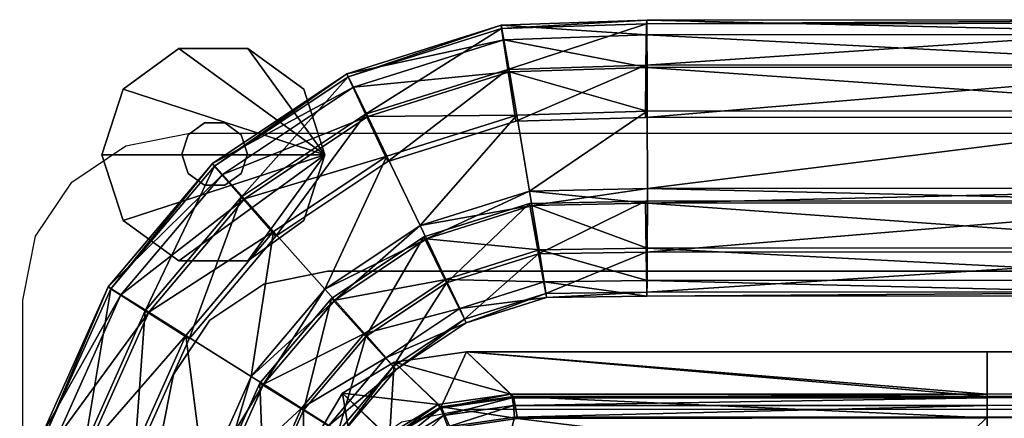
# Model space of a CAD drawing. Header units: inches. Extents: x -211 to 145, y -42 to 108.
# Tile 27 of 222: x -130.4 to -125.71, y 12.44 to 14.33. Entities that reach past the tile are written whole.
import ezdxf

# ---------------------------------------------------------------- set-up
doc = ezdxf.new("R2010")
doc.units = ezdxf.units.IN
doc.header["$MEASUREMENT"] = 0
for name, color, linetype in [('A-FURN', 7, 'Continuous'), ('A-FURN-P-SEAT', 2, 'Continuous'), ('A-FURN-P-SEAT-T', 2, 'Continuous')]:
    doc.layers.add(name, color=color, linetype=linetype)
for name, color, linetype, true_color in [('CET color Grey57', 7, 'Continuous', 0x91938e), ('CET color Grey65', 7, 'Continuous', 0xa4a5aa), ('CET color Grey71', 7, 'Continuous', 0xb6b6b6)]:
    doc.layers.add(name, color=color, linetype=linetype, true_color=true_color)
doc.styles.add('Arial', font='arial.ttf')

# ---------------------------------------------------------------- blocks, each defined once
blk = doc.blocks.new('*C40')
at = {"layer": 'A-FURN-P-SEAT', "linetype": 'Continuous'}
for points in [[(-24.5374, -17.01), (-24.5374, 16.216), (-24.477, 16.5199), (-24.3048, 16.7774), (-24.0473, 16.9496), (-23.7434, 17.01), (23.7434, 17.01), (24.0473, 16.9496), (24.3048, 16.7774), (24.477, 16.5199), (24.5374, 16.216), (24.5374, -17.01)], [(23.8809, -17.01), (23.8809, 15.5595), (23.8205, 15.8634), (23.6483, 16.1209), (23.3908, 16.2931), (23.0869, 16.3535), (-23.0869, 16.3535), (-23.3908, 16.2931), (-23.6483, 16.1209), (-23.8205, 15.8634), (-23.8809, 15.5595), (-23.8809, -17.01)], [(-24.5374, -17.01), (-24.5374, 16.216), (-24.477, 16.5199), (-24.3048, 16.7774), (-24.0473, 16.9496), (-23.7434, 17.01), (23.7434, 17.01), (24.0473, 16.9496), (24.3048, 16.7774), (24.477, 16.5199), (24.5374, 16.216), (24.5374, -17.01)], [(23.8809, -17.01), (23.8809, 15.5595), (23.8205, 15.8634), (23.6483, 16.1209), (23.3908, 16.2931), (23.0869, 16.3535), (-23.0869, 16.3535), (-23.3908, 16.2931), (-23.6483, 16.1209), (-23.8205, 15.8634), (-23.8809, 15.5595), (-23.8809, -17.01)], [(-23.8809, -17.01), (-23.8809, 15.5595), (-23.8205, 15.8634), (-23.6483, 16.1209), (-23.3908, 16.2931), (-23.0869, 16.3535), (23.0869, 16.3535), (23.3908, 16.2931), (23.6483, 16.1209), (23.8205, 15.8634), (23.8809, 15.5595), (23.8809, -17.01)], [(23.2244, -17.01), (23.2244, 14.903), (23.164, 15.2069), (22.9918, 15.4644), (22.7343, 15.6366), (22.4304, 15.697), (-22.4304, 15.697), (-22.7343, 15.6366), (-22.9918, 15.4644), (-23.164, 15.2069), (-23.2244, 14.903), (-23.2244, -17.01)], [(-23.8809, -17.01), (-23.8809, 15.5595), (-23.8205, 15.8634), (-23.6483, 16.1209), (-23.3908, 16.2931), (-23.0869, 16.3535), (23.0869, 16.3535), (23.3908, 16.2931), (23.6483, 16.1209), (23.8205, 15.8634), (23.8809, 15.5595), (23.8809, -17.01)], [(23.2244, -17.01), (23.2244, 14.903), (23.164, 15.2069), (22.9918, 15.4644), (22.7343, 15.6366), (22.4304, 15.697), (-22.4304, 15.697), (-22.7343, 15.6366), (-22.9918, 15.4644), (-23.164, 15.2069), (-23.2244, 14.903), (-23.2244, -17.01)]]:
    blk.add_lwpolyline(points, dxfattribs=at)
at = {"layer": 'A-FURN-P-SEAT-T', "linetype": 'Continuous', "style": 'Arial'}
blk.add_attdef('ITEXT', (-9.252, -17.2344), '', height=2.8, dxfattribs=at).dxf.unprotected_set("ltscale", 0)
blk = doc.blocks.new('*C5')
at = {"layer": 'CET color Grey57', "linetype": 'Continuous'}
mesh = blk.add_polyface(dxfattribs=at)
corners = [(-23.6252, 16.8542, 49.1137), (-23.497, 16.7071, 48.4398), (-23.9547, 16.1656, 48.4418), (-23.6355, 16.8669, 49.3578), (-24.1186, 16.2704, 49.1158), (-23.5873, 16.8141, 49.5952), (-24.132, 16.2795, 49.3599), (-23.483, 16.698, 49.7859), (-23.3443, 16.543, 49.9049), (-22.8055, 16.9018, 49.9026), (-22.8958, 17.0891, 49.7834), (-23.1001, 16.2692, 49.9072), (-23.3338, 16.5212, 47.8362), (-22.9068, 17.1001, 48.4373), (-22.8018, 16.8755, 47.8339), (-22.989, 17.2778, 49.1109), (-22.9954, 17.2932, 49.355), (-22.9638, 17.2293, 49.5925), (-22.1883, 17.0968, 49.8999), (-22.2307, 17.3137, 48.4343), (-22.2602, 17.5081, 49.1078), (-22.262, 17.5248, 49.3519), (-22.2493, 17.455, 49.5894), (-22.2229, 17.3017, 49.7805), (-23.483, 16.698, 0.5839), (-22.8958, 17.0891, 0.5865), (-22.8055, 16.9018, 0.4673), (-23.3443, 16.543, 0.465), (-22.647, 16.5709, 0.4646), (-23.1001, 16.2692, 0.4627), (-23.3338, 16.5212, 2.5337), (-22.8018, 16.8755, 2.536), (-22.9068, 17.1001, 1.9326), (-23.497, 16.7071, 1.9301), (-22.989, 17.2778, 1.2589), (-23.6252, 16.8542, 1.2562), (-22.9954, 17.2932, 1.0148), (-23.6355, 16.8669, 1.0121), (-22.9638, 17.2293, 0.7774), (-23.5873, 16.814, 0.7747), (-22.2602, 17.5081, 1.2621), (-22.262, 17.5248, 1.018), (-22.2493, 17.455, 0.7804), (-22.1923, 17.068, 47.8313)]
mesh.append_faces([[corners[k] for k in face] for face in [(0, 1, 2, 0), (3, 0, 4, 3), (5, 3, 6, 5), (7, 8, 9, 7), (9, 10, 7, 9), (9, 8, 11, 9), (12, 1, 13, 12), (13, 14, 12, 13), (1, 0, 15, 1), (15, 13, 1, 15), (0, 3, 16, 0), (16, 15, 0, 16), (3, 5, 17, 3), (17, 16, 3, 17), (5, 7, 10, 5), (10, 17, 5, 10), (10, 9, 18, 10), (14, 13, 19, 14), (13, 15, 20, 13), (15, 16, 21, 15), (16, 17, 22, 16), (17, 10, 23, 17), (24, 25, 26, 24), (26, 27, 24, 26), (26, 28, 29, 26), (30, 31, 32, 30), (32, 33, 30, 32), (33, 32, 34, 33), (34, 35, 33, 34), (35, 34, 36, 35), (36, 37, 35, 36), (37, 36, 38, 37), (38, 39, 37, 38), (39, 38, 25, 39), (25, 24, 39, 25), (34, 40, 41, 34), (41, 36, 34, 41), (36, 41, 42, 36), (42, 38, 36, 42), (14, 31, 30, 14), (31, 14, 43, 31)]])
mesh = blk.add_polyface(dxfattribs=at)
corners = [(-22.1883, 17.0968, 49.8999), (-22.2229, 17.3017, 49.7805), (-22.8958, 17.0891, 49.7834), (-22.647, 16.5709, 49.9052), (-22.1279, 16.7349, 49.903), (-22.8055, 16.9018, 49.9026), (-22.2307, 17.3137, 48.4343), (-22.1923, 17.068, 47.8313), (-22.8018, 16.8755, 47.8339), (-22.2602, 17.5081, 49.1078), (-22.9068, 17.1001, 48.4373), (-22.262, 17.5248, 49.3519), (-22.989, 17.2778, 49.1109), (-22.2493, 17.455, 49.5894), (-22.9954, 17.2932, 49.355), (-22.9638, 17.2293, 49.5925), (-21.5671, 17.1145, 49.8971), (-21.5669, 16.7476, 49.9007), (-21.5735, 17.3337, 48.4313), (-21.5708, 17.531, 49.1045), (-21.5697, 17.5482, 49.3486), (-21.5687, 17.4775, 49.5862), (-21.5678, 17.3221, 49.7775), (-22.8958, 17.0891, 0.5865), (-22.2229, 17.3017, 0.5893), (-22.1883, 17.0968, 0.4699), (-22.8055, 16.9018, 0.4673), (-22.1279, 16.7349, 0.4669), (-22.647, 16.5709, 0.4646), (-22.8018, 16.8755, 2.536), (-22.1923, 17.068, 2.5386), (-22.2307, 17.3137, 1.9355), (-22.9068, 17.1001, 1.9326), (-22.2602, 17.5081, 1.2621), (-22.989, 17.2778, 1.2589), (-22.9638, 17.2293, 0.7774), (-22.2493, 17.455, 0.7804), (-21.5678, 17.3221, 0.5924), (-21.5671, 17.1145, 0.4727), (-21.5759, 17.0843, 2.5413), (-21.5735, 17.3337, 1.9385), (-21.5708, 17.531, 1.2654), (-21.5697, 17.5482, 1.0213), (-22.262, 17.5248, 1.018), (-21.5687, 17.4775, 0.7836), (-21.5759, 17.0843, 47.8285)]
mesh.append_faces([[corners[k] for k in face] for face in [(0, 1, 2, 0), (3, 4, 0, 3), (0, 5, 3, 0), (6, 7, 8, 6), (9, 6, 10, 9), (11, 9, 12, 11), (13, 11, 14, 13), (1, 13, 15, 1), (1, 0, 16, 1), (4, 17, 16, 4), (16, 0, 4, 16), (7, 6, 18, 7), (6, 9, 19, 6), (9, 11, 20, 9), (11, 13, 21, 11), (13, 1, 22, 13), (23, 24, 25, 23), (25, 26, 23, 25), (25, 27, 28, 25), (28, 26, 25, 28), (29, 30, 31, 29), (31, 32, 29, 31), (32, 31, 33, 32), (33, 34, 32, 33), (35, 36, 24, 35), (24, 23, 35, 24), (24, 37, 38, 24), (38, 25, 24, 38), (27, 25, 38, 27), (30, 39, 40, 30), (40, 31, 30, 40), (31, 40, 41, 31), (41, 33, 31, 41), (33, 41, 42, 33), (42, 43, 33, 42), (43, 42, 44, 43), (44, 36, 43, 44), (36, 44, 37, 36), (37, 24, 36, 37), (30, 7, 45, 30), (7, 30, 29, 7)]])
mesh = blk.add_polyface(dxfattribs=at)
corners = [(-21.5671, 17.1145, 49.8971), (-21.5678, 17.3221, 49.7775), (-22.2229, 17.3017, 49.7805), (-21.5735, 17.3337, 48.4313), (-21.5759, 17.0843, 47.8285), (-22.1923, 17.068, 47.8313), (-21.5708, 17.531, 49.1045), (-22.2307, 17.3137, 48.4343), (-21.5697, 17.5482, 49.3486), (-22.2602, 17.5081, 49.1078), (-21.5687, 17.4775, 49.5862), (-22.262, 17.5248, 49.3519), (-22.2493, 17.455, 49.5894), (-18.6012, 17.1163, 49.885), (-18.6019, 17.324, 49.7654), (-21.5669, 16.7476, 49.9007), (-18.601, 16.7494, 49.8886), (-18.6076, 17.3355, 48.4192), (-18.61, 17.0861, 47.8164), (-18.6049, 17.5328, 49.0924), (-18.6039, 17.55, 49.3365), (-18.6028, 17.4793, 49.5741), (-21.5671, 17.1145, 0.4727), (-21.5669, 16.7476, 0.4692), (-22.1279, 16.7349, 0.4669), (-21.5678, 17.3221, 0.5924), (-18.6019, 17.324, 0.6045), (-18.6012, 17.1163, 0.4848), (-18.601, 16.7494, 0.4813), (-21.5759, 17.0843, 2.5413), (-18.6098, 17.0861, 2.5519), (-18.6076, 17.3355, 1.9507), (-21.5735, 17.3337, 1.9385), (-18.6049, 17.5328, 1.2775), (-21.5708, 17.531, 1.2654), (-18.6039, 17.55, 1.0334), (-21.5697, 17.5482, 1.0213), (-18.6028, 17.4793, 0.7957), (-21.5687, 17.4775, 0.7836), (-18.585, 17.0861, 47.8134), (-18.5641, 17.0861, 47.8047), (-18.5641, 17.0861, 2.5651), (-18.585, 17.0861, 2.5564), (-22.1923, 17.068, 2.5386)]
mesh.append_faces([[corners[k] for k in face] for face in [(0, 1, 2, 0), (3, 4, 5, 3), (6, 3, 7, 6), (8, 6, 9, 8), (10, 8, 11, 10), (1, 10, 12, 1), (1, 0, 13, 1), (13, 14, 1, 13), (15, 16, 13, 15), (13, 0, 15, 13), (4, 3, 17, 4), (17, 18, 4, 17), (3, 6, 19, 3), (19, 17, 3, 19), (6, 8, 20, 6), (20, 19, 6, 20), (8, 10, 21, 8), (21, 20, 8, 21), (10, 1, 14, 10), (14, 21, 10, 14), (22, 23, 24, 22), (25, 26, 27, 25), (27, 22, 25, 27), (27, 28, 23, 27), (23, 22, 27, 23), (29, 30, 31, 29), (31, 32, 29, 31), (32, 31, 33, 32), (33, 34, 32, 33), (34, 33, 35, 34), (35, 36, 34, 35), (36, 35, 37, 36), (37, 38, 36, 37), (38, 37, 26, 38), (26, 25, 38, 26), (18, 39, 40, 18), (41, 42, 30, 41), (18, 41, 30, 18), (4, 29, 43, 4), (18, 30, 29, 18), (29, 4, 18, 29)]])
mesh = blk.add_polyface(dxfattribs=at)
corners = [(-23.7622, 16.0486, 49.9067), (-23.9385, 16.1591, 49.7879), (-24.2264, 15.5149, 49.7892), (-23.9547, 16.1656, 48.4418), (-23.7463, 16.0331, 47.838), (-24.0071, 15.4495, 47.8391), (-24.1186, 16.2704, 49.1158), (-24.2439, 15.5182, 48.443), (-24.132, 16.2795, 49.3599), (-24.4304, 15.5726, 49.1171), (-24.071, 16.2418, 49.5973), (-24.4457, 15.5773, 49.3613), (-24.3766, 15.5578, 49.5986), (-23.3443, 16.543, 49.9049), (-23.483, 16.698, 49.7859), (-23.4515, 15.8534, 49.9087), (-23.1001, 16.2692, 49.9072), (-23.497, 16.7071, 48.4398), (-23.3338, 16.5212, 47.8362), (-23.6252, 16.8542, 49.1137), (-23.6355, 16.8669, 49.3578), (-23.5873, 16.8141, 49.5952), (-22.647, 16.5709, 49.9052), (-22.8055, 16.9018, 49.9026), (-24.1186, 16.2704, 1.2541), (-24.4304, 15.5726, 1.2527), (-24.2439, 15.5182, 1.9268), (-24.132, 16.2795, 1.0099), (-24.4457, 15.5773, 1.0086), (-24.071, 16.2418, 0.7726), (-24.3766, 15.5578, 0.7712), (-23.9385, 16.1591, 0.582), (-23.483, 16.698, 0.5839), (-23.3443, 16.543, 0.465), (-23.7622, 16.0486, 0.4632), (-23.1001, 16.2692, 0.4627), (-23.4515, 15.8534, 0.4612), (-23.7463, 16.0331, 2.5319), (-23.3338, 16.5212, 2.5337), (-23.497, 16.7071, 1.9301), (-23.9547, 16.1656, 1.9281), (-23.6252, 16.8542, 1.2562), (-23.6355, 16.8669, 1.0121), (-23.5873, 16.814, 0.7747), (-22.8055, 16.9018, 0.4673), (-22.8018, 16.8755, 47.8339), (-24.0071, 15.4495, 2.5308)]
mesh.append_faces([[corners[k] for k in face] for face in [(0, 1, 2, 0), (3, 4, 5, 3), (6, 3, 7, 6), (8, 6, 9, 8), (10, 8, 11, 10), (1, 10, 12, 1), (1, 0, 13, 1), (13, 14, 1, 13), (15, 16, 13, 15), (13, 0, 15, 13), (4, 3, 17, 4), (17, 18, 4, 17), (3, 6, 19, 3), (6, 8, 20, 6), (8, 10, 21, 8), (10, 1, 14, 10), (14, 21, 10, 14), (16, 22, 23, 16), (24, 25, 26, 24), (25, 24, 27, 25), (27, 28, 25, 27), (28, 27, 29, 28), (29, 30, 28, 29), (31, 32, 33, 31), (33, 34, 31, 33), (33, 35, 36, 33), (36, 34, 33, 36), (37, 38, 39, 37), (39, 40, 37, 39), (40, 39, 41, 40), (41, 24, 40, 41), (24, 41, 42, 24), (42, 27, 24, 42), (27, 42, 43, 27), (43, 29, 27, 43), (29, 43, 32, 29), (32, 31, 29, 32), (35, 33, 44, 35), (38, 18, 45, 38), (4, 37, 46, 4), (18, 38, 37, 18), (37, 4, 18, 37)]])
mesh = blk.add_polyface(dxfattribs=at)
corners = [(-23.0535, 16.217, 49.9076), (-22.9117, 16.0574, 49.7824), (-22.5249, 16.315, 49.7808), (-22.6168, 16.5079, 49.9057), (-22.8101, 15.9425, 49.5883), (-22.4593, 16.1762, 49.5868), (-22.4281, 16.1091, 49.3564), (-22.7751, 15.901, 49.1167), (-22.905, 16.0434, 48.4381), (-22.5226, 16.2981, 48.4365), (-22.4372, 16.126, 49.1152), (-23.0695, 16.2249, 47.8368), (-22.6303, 16.5174, 47.8349), (-22.0818, 16.455, 49.7789), (-22.0573, 16.3032, 49.5851), (-22.127, 16.6764, 47.8327), (-23.0535, 16.217, 0.4623), (-22.6168, 16.5079, 0.4641), (-22.5249, 16.315, 0.5891), (-22.9117, 16.0574, 0.5874), (-22.4593, 16.1762, 0.783), (-22.8101, 15.9425, 0.7815), (-22.4281, 16.1091, 1.0135), (-22.7616, 15.887, 1.0121), (-22.4372, 16.126, 1.2546), (-22.7751, 15.901, 1.2532), (-22.5226, 16.2981, 1.9334), (-22.905, 16.0434, 1.9317), (-22.6303, 16.5174, 2.535), (-23.0695, 16.2249, 2.5331), (-22.0818, 16.455, 0.591), (-22.0573, 16.3032, 0.7848), (-22.0845, 16.4365, 1.9353), (-22.127, 16.6764, 2.5372), (-23.4515, 15.8534, 49.9087), (-23.1, 16.2692, 49.9072), (-22.647, 16.5709, 49.9052), (-22.1164, 16.666, 49.9036), (-22.1279, 16.7349, 49.903), (-23.1, 16.2692, 0.4627), (-23.3923, 15.8163, 0.4608), (-23.4515, 15.8534, 0.4612), (-22.647, 16.5709, 0.4646), (-22.1279, 16.7349, 0.4669), (-23.4102, 15.8218, 47.8383), (-23.4102, 15.8218, 2.5316)]
mesh.append_faces([[corners[k] for k in face] for face in [(0, 1, 2, 0), (0, 2, 3, 0), (1, 4, 5, 1), (1, 5, 2, 1), (4, 6, 5, 4), (7, 8, 9, 7), (7, 9, 10, 7), (8, 11, 12, 8), (8, 12, 9, 8), (3, 2, 13, 3), (2, 5, 14, 2), (9, 12, 15, 9), (16, 17, 18, 16), (16, 18, 19, 16), (19, 18, 20, 19), (19, 20, 21, 19), (21, 20, 22, 21), (23, 22, 24, 23), (25, 24, 26, 25), (25, 26, 27, 25), (27, 26, 28, 27), (27, 28, 29, 27), (17, 30, 18, 17), (18, 31, 20, 18), (24, 32, 26, 24), (26, 33, 28, 26), (34, 0, 35, 34), (35, 0, 3, 35), (35, 3, 36, 35), (36, 3, 37, 36), (36, 37, 38, 36), (39, 16, 40, 39), (39, 40, 41, 39), (42, 17, 16, 42), (42, 16, 39, 42), (43, 17, 42, 43), (15, 12, 28, 15), (11, 44, 45, 11), (11, 45, 29, 11), (29, 28, 12, 29), (29, 12, 11, 29)]])
mesh = blk.add_polyface(dxfattribs=at)
corners = [(-22.6168, 16.5079, 49.9057), (-22.0818, 16.455, 49.7789), (-22.1164, 16.666, 49.9036), (-22.5249, 16.315, 49.7808), (-22.0573, 16.3032, 49.5851), (-22.4593, 16.1762, 49.5868), (-22.4281, 16.1091, 49.3564), (-22.0461, 16.2298, 49.3547), (-22.4372, 16.126, 49.1152), (-22.0502, 16.2483, 49.1136), (-22.5226, 16.2981, 48.4365), (-22.0845, 16.4365, 48.4346), (-22.127, 16.6764, 47.8327), (-21.5672, 16.4638, 49.7769), (-21.5668, 16.6777, 49.9013), (-21.5679, 16.3098, 49.5833), (-21.5689, 16.2353, 49.353), (-21.5699, 16.2539, 49.1118), (-21.5729, 16.4443, 48.4326), (-21.5756, 16.6873, 47.8305), (-22.6168, 16.5079, 0.4641), (-22.1164, 16.6659, 0.4663), (-22.0818, 16.455, 0.591), (-22.5249, 16.315, 0.5891), (-22.0573, 16.3032, 0.7848), (-22.4593, 16.1762, 0.783), (-22.0461, 16.2298, 1.0151), (-22.4281, 16.1091, 1.0135), (-22.0502, 16.2483, 1.2563), (-22.4372, 16.126, 1.2546), (-22.0845, 16.4365, 1.9353), (-22.5226, 16.2981, 1.9334), (-22.127, 16.6764, 2.5372), (-21.5668, 16.6777, 0.4685), (-21.5672, 16.4638, 0.593), (-21.5679, 16.3098, 0.7866), (-21.5689, 16.2353, 1.0169), (-21.5699, 16.2539, 1.2581), (-21.5729, 16.4443, 1.9372), (-21.5756, 16.6873, 2.5394), (-22.1279, 16.7349, 49.903), (-21.5669, 16.7476, 49.9007), (-22.1279, 16.7349, 0.4669), (-21.5669, 16.7476, 0.4692), (-22.6303, 16.5174, 2.535)]
mesh.append_faces([[corners[k] for k in face] for face in [(0, 1, 2, 0), (3, 4, 1, 3), (5, 6, 7, 5), (5, 7, 4, 5), (6, 8, 9, 6), (6, 9, 7, 6), (8, 10, 11, 8), (8, 11, 9, 8), (10, 12, 11, 10), (2, 1, 13, 2), (2, 13, 14, 2), (1, 4, 15, 1), (1, 15, 13, 1), (4, 7, 16, 4), (7, 9, 17, 7), (9, 11, 18, 9), (11, 12, 19, 11), (11, 19, 18, 11), (20, 21, 22, 20), (23, 22, 24, 23), (25, 24, 26, 25), (25, 26, 27, 25), (27, 26, 28, 27), (27, 28, 29, 27), (29, 28, 30, 29), (31, 30, 32, 31), (21, 33, 34, 21), (21, 34, 22, 21), (22, 35, 24, 22), (24, 36, 26, 24), (26, 37, 28, 26), (28, 38, 30, 28), (30, 38, 39, 30), (30, 39, 32, 30), (40, 2, 14, 40), (40, 14, 41, 40), (42, 21, 20, 42), (43, 21, 42, 43), (12, 44, 32, 12), (32, 39, 19, 32), (32, 19, 12, 32)]])
mesh = blk.add_polyface(dxfattribs=at)
corners = [(-22.0573, 16.3032, 49.5851), (-21.5689, 16.2353, 49.353), (-21.5679, 16.3098, 49.5833), (-22.0461, 16.2298, 49.3547), (-21.5699, 16.2539, 49.1118), (-22.0502, 16.2483, 49.1136), (-21.5729, 16.4443, 48.4326), (-21.5668, 16.6777, 49.9013), (-21.5672, 16.4638, 49.7769), (-18.6013, 16.4656, 49.7648), (-18.6009, 16.6795, 49.8892), (-18.6021, 16.3116, 49.5712), (-18.603, 16.2371, 49.3409), (-18.604, 16.2557, 49.0997), (-18.607, 16.4461, 48.4205), (-21.5756, 16.6873, 47.8305), (-18.6098, 16.6891, 47.8183), (-18.5842, 16.6891, 47.8153), (-22.0818, 16.455, 0.591), (-21.5672, 16.4638, 0.593), (-21.5679, 16.3098, 0.7866), (-22.0573, 16.3032, 0.7848), (-21.5689, 16.2353, 1.0169), (-22.0461, 16.2298, 1.0151), (-21.5699, 16.2539, 1.2581), (-22.0502, 16.2483, 1.2563), (-21.5729, 16.4443, 1.9372), (-21.5668, 16.6777, 0.4685), (-18.6009, 16.6795, 0.4807), (-18.6013, 16.4656, 0.6051), (-18.6021, 16.3116, 0.7987), (-18.603, 16.2371, 1.029), (-18.604, 16.2557, 1.2702), (-18.607, 16.4461, 1.9494), (-18.6098, 16.6891, 2.5515), (-21.5756, 16.6873, 2.5394), (-18.5842, 16.6891, 2.5546), (-21.5669, 16.7476, 49.9007), (-18.601, 16.7494, 49.8886), (-21.5669, 16.7476, 0.4692), (-22.1164, 16.6659, 0.4663), (-18.601, 16.7494, 0.4813), (-18.5627, 16.6891, 2.5635)]
mesh.append_faces([[corners[k] for k in face] for face in [(0, 1, 2, 0), (3, 4, 1, 3), (5, 6, 4, 5), (7, 8, 9, 7), (7, 9, 10, 7), (8, 2, 11, 8), (8, 11, 9, 8), (2, 1, 12, 2), (2, 12, 11, 2), (1, 4, 13, 1), (1, 13, 12, 1), (4, 6, 14, 4), (4, 14, 13, 4), (6, 15, 16, 6), (6, 16, 14, 6), (14, 16, 17, 14), (18, 19, 20, 18), (21, 20, 22, 21), (23, 22, 24, 23), (25, 24, 26, 25), (27, 28, 29, 27), (27, 29, 19, 27), (19, 29, 30, 19), (19, 30, 20, 19), (20, 30, 31, 20), (20, 31, 22, 20), (22, 31, 32, 22), (22, 32, 24, 22), (24, 32, 33, 24), (24, 33, 26, 24), (26, 33, 34, 26), (26, 34, 35, 26), (33, 36, 34, 33), (37, 7, 10, 37), (37, 10, 38, 37), (39, 27, 40, 39), (41, 28, 27, 41), (41, 27, 39, 41), (34, 36, 42, 34), (16, 15, 35, 16), (16, 35, 34, 16)]])
mesh = blk.add_polyface(dxfattribs=at)
corners = [(-24.0262, 15.4576, 49.9078), (-24.2264, 15.5149, 49.7892), (-24.3239, 14.817, 49.7896), (-23.7488, 14.817, 49.91), (-23.6735, 15.3564, 49.9097), (-24.1157, 14.817, 49.9083), (-24.2439, 15.5182, 48.443), (-24.0071, 15.4495, 47.8391), (-24.0954, 14.8169, 47.8395), (-24.4304, 15.5726, 49.1171), (-24.3419, 14.8169, 48.4435), (-24.536, 14.817, 49.1176), (-24.552, 14.817, 49.3618), (-24.4457, 15.5773, 49.3613), (-24.3766, 15.5578, 49.5986), (-24.4802, 14.817, 49.5991), (-23.7622, 16.0486, 49.9067), (-23.4515, 15.8534, 49.9087), (-23.9547, 16.1656, 48.4418), (-24.1186, 16.2704, 49.1158), (-24.132, 16.2795, 49.3599), (-24.071, 16.2418, 49.5973), (-23.9385, 16.1591, 49.7879), (-24.3239, 14.817, 0.5803), (-24.2264, 15.5149, 0.5807), (-24.0262, 15.4576, 0.462), (-24.1157, 14.817, 0.4616), (-23.6735, 15.3564, 0.4602), (-23.7488, 14.817, 0.4599), (-24.0954, 14.8169, 2.5304), (-24.0071, 15.4495, 2.5308), (-24.2439, 15.5182, 1.9268), (-24.3419, 14.8169, 1.9264), (-24.4304, 15.5726, 1.2527), (-24.536, 14.817, 1.2522), (-24.4457, 15.5773, 1.0086), (-24.552, 14.817, 1.0081), (-24.3766, 15.5578, 0.7712), (-24.4802, 14.817, 0.7708), (-23.9385, 16.1591, 0.582), (-23.7622, 16.0486, 0.4632), (-23.4515, 15.8534, 0.4612), (-23.7463, 16.0331, 2.5319), (-23.9547, 16.1656, 1.9281), (-24.1186, 16.2704, 1.2541), (-24.071, 16.2418, 0.7726), (-23.7463, 16.0331, 47.838)]
mesh.append_faces([[corners[k] for k in face] for face in [(0, 1, 2, 0), (3, 4, 0, 3), (0, 5, 3, 0), (6, 7, 8, 6), (9, 6, 10, 9), (11, 12, 13, 11), (13, 9, 11, 13), (14, 13, 12, 14), (1, 14, 15, 1), (1, 0, 16, 1), (4, 17, 16, 4), (16, 0, 4, 16), (7, 6, 18, 7), (6, 9, 19, 6), (9, 13, 20, 9), (13, 14, 21, 13), (14, 1, 22, 14), (23, 24, 25, 23), (25, 26, 23, 25), (25, 27, 28, 25), (29, 30, 31, 29), (31, 32, 29, 31), (32, 31, 33, 32), (33, 34, 32, 33), (34, 33, 35, 34), (35, 36, 34, 35), (36, 35, 37, 36), (37, 38, 36, 37), (38, 37, 24, 38), (24, 23, 38, 24), (24, 39, 40, 24), (40, 25, 24, 40), (40, 41, 27, 40), (27, 25, 40, 27), (30, 42, 43, 30), (43, 31, 30, 43), (31, 43, 44, 31), (37, 45, 39, 37), (39, 24, 37, 39), (30, 7, 46, 30), (7, 30, 29, 7)]])
mesh = blk.add_polyface(dxfattribs=at)
corners = [(-23.6789, 14.817, 49.9103), (-23.4655, 14.817, 49.7848), (-23.4013, 15.2782, 49.7845), (-23.6063, 15.3371, 49.91), (-23.2542, 15.2357, 49.5903), (-23.3125, 14.817, 49.5905), (-23.1837, 15.2152, 49.3597), (-23.2588, 14.817, 49.1188), (-23.3891, 15.2729, 48.4402), (-23.2027, 15.2203, 49.1185), (-23.4526, 14.8169, 48.4405), (-23.6984, 14.8169, 47.8395), (-23.6255, 15.34, 47.8392), (-23.2117, 15.7025, 49.7837), (-23.3923, 15.8162, 49.9091), (-23.0822, 15.6206, 49.5895), (-23.2016, 15.6925, 48.4394), (-23.4102, 15.8218, 47.8383), (-23.6789, 14.817, 0.4595), (-23.6063, 15.3372, 0.4599), (-23.4013, 15.2782, 0.5853), (-23.4655, 14.817, 0.585), (-23.2542, 15.2357, 0.7796), (-23.3125, 14.817, 0.7793), (-23.1837, 15.2152, 1.0102), (-23.2588, 14.817, 1.2511), (-23.2027, 15.2204, 1.2513), (-23.3891, 15.273, 1.9296), (-23.4526, 14.8169, 1.9294), (-23.6255, 15.34, 2.5307), (-23.6984, 14.8169, 2.5304), (-23.3923, 15.8163, 0.4608), (-23.2117, 15.7025, 0.5861), (-23.0822, 15.6206, 0.7803), (-23.2016, 15.6925, 1.9305), (-23.4102, 15.8218, 2.5316), (-23.7488, 14.817, 49.91), (-23.6735, 15.3564, 49.9097), (-23.4515, 15.8534, 49.9087), (-23.0535, 16.217, 49.9076), (-23.6735, 15.3564, 0.4602), (-23.7488, 14.817, 0.4599), (-23.4515, 15.8534, 0.4612)]
mesh.append_faces([[corners[k] for k in face] for face in [(0, 1, 2, 0), (0, 2, 3, 0), (1, 4, 2, 1), (5, 6, 4, 5), (7, 8, 9, 7), (10, 11, 12, 10), (10, 12, 8, 10), (3, 2, 13, 3), (3, 13, 14, 3), (2, 4, 15, 2), (2, 15, 13, 2), (9, 8, 16, 9), (8, 12, 17, 8), (8, 17, 16, 8), (18, 19, 20, 18), (18, 20, 21, 18), (21, 20, 22, 21), (23, 22, 24, 23), (25, 26, 27, 25), (25, 27, 28, 25), (28, 27, 29, 28), (28, 29, 30, 28), (19, 31, 32, 19), (19, 32, 20, 19), (20, 32, 33, 20), (20, 33, 22, 20), (27, 34, 35, 27), (27, 35, 29, 27), (36, 0, 3, 36), (36, 3, 37, 36), (37, 3, 14, 37), (37, 14, 38, 37), (38, 14, 39, 38), (40, 19, 18, 40), (40, 18, 41, 40), (42, 31, 19, 42), (42, 19, 40, 42), (12, 11, 30, 12), (12, 30, 29, 12), (29, 35, 17, 29), (29, 17, 12, 29)]])
mesh = blk.add_polyface(dxfattribs=at)
corners = [(-23.2391, 14.817, 49.3599), (-23.2027, 15.2203, 49.1185), (-23.1837, 15.2152, 49.3597), (-23.2542, 15.2357, 49.5903), (-23.0203, 15.581, 49.3589), (-23.0822, 15.6206, 49.5895), (-23.0372, 15.591, 49.1178), (-23.2016, 15.6925, 48.4394), (-23.3923, 15.8162, 49.9091), (-23.2117, 15.7025, 49.7837), (-22.9117, 16.0574, 49.7824), (-23.0535, 16.217, 49.9076), (-22.8101, 15.9425, 49.5883), (-22.7616, 15.887, 49.3578), (-22.7751, 15.901, 49.1167), (-22.905, 16.0434, 48.4381), (-23.4102, 15.8218, 47.8383), (-23.0695, 16.2249, 47.8368), (-22.4281, 16.1091, 49.3564), (-22.4372, 16.126, 49.1152), (-23.2391, 14.817, 1.01), (-23.1837, 15.2152, 1.0102), (-23.2027, 15.2204, 1.2513), (-23.2542, 15.2357, 0.7796), (-23.0822, 15.6206, 0.7803), (-23.0203, 15.581, 1.0109), (-23.0372, 15.591, 1.2521), (-23.2016, 15.6925, 1.9305), (-23.3891, 15.273, 1.9296), (-23.3923, 15.8163, 0.4608), (-23.0535, 16.217, 0.4623), (-22.9117, 16.0574, 0.5874), (-23.2117, 15.7025, 0.5861), (-22.8101, 15.9425, 0.7815), (-22.7616, 15.887, 1.0121), (-22.7751, 15.901, 1.2532), (-22.905, 16.0434, 1.9317), (-23.0695, 16.2249, 2.5331), (-23.4102, 15.8218, 2.5316), (-22.4281, 16.1091, 1.0135), (-22.4372, 16.126, 1.2546)]
mesh.append_faces([[corners[k] for k in face] for face in [(0, 1, 2, 0), (3, 2, 4, 3), (3, 4, 5, 3), (2, 1, 6, 2), (2, 6, 4, 2), (1, 7, 6, 1), (8, 9, 10, 8), (8, 10, 11, 8), (9, 5, 12, 9), (9, 12, 10, 9), (5, 4, 13, 5), (5, 13, 12, 5), (4, 6, 14, 4), (4, 14, 13, 4), (6, 7, 15, 6), (6, 15, 14, 6), (7, 16, 17, 7), (7, 17, 15, 7), (12, 13, 18, 12), (13, 14, 19, 13), (13, 19, 18, 13), (20, 21, 22, 20), (23, 24, 25, 23), (23, 25, 21, 23), (21, 25, 26, 21), (21, 26, 22, 21), (22, 26, 27, 22), (22, 27, 28, 22), (29, 30, 31, 29), (29, 31, 32, 29), (32, 31, 33, 32), (32, 33, 24, 32), (24, 33, 34, 24), (24, 34, 25, 24), (25, 34, 35, 25), (25, 35, 26, 25), (26, 35, 36, 26), (26, 36, 27, 26), (27, 36, 37, 27), (27, 37, 38, 27), (33, 39, 34, 33), (34, 40, 35, 34)]])
at = {"layer": 'CET color Grey65', "linetype": 'Continuous'}
mesh = blk.add_polyface(dxfattribs=at)
corners = [(-22.217, -16.0764, 12.2248), (-22.1841, -15.9582, 15.8943), (-22.203, 15.7584, 15.764), (-19.9512, 15.7689, 12.2254), (-19.9512, -16.0619, 15.7632), (-19.9512, 15.6565, 15.9002), (-23.0022, -0.1276, 12.2253), (-23.0044, 12.7947, 12.2253), (-22.8881, 12.7947, 15.9009), (-22.9883, -0.1276, 15.7633), (-22.9904, -12.8308, 15.7633), (-22.4266, -16.2628, 13.9943), (-23.214, 15.1831, 13.9943), (-19.9512, -16.2628, 13.9943), (-19.9512, 15.9705, 13.9943), (-23.214, -12.8308, 13.9943), (-23.2118, -0.1276, 13.9943), (-23.214, 12.7947, 13.9943), (-23.0043, 14.9814, 12.2247), (-22.9904, -15.2744, 15.764), (-22.8856, 14.9528, 15.8946), (-23.214, -15.4754, 13.9943), (-22.4266, 15.9705, 13.9943), (-22.5614, -16.0272, 12.2248), (-22.8075, -15.8796, 12.2248), (-22.9551, 15.3259, 12.2247), (-22.8075, 15.572, 12.2247), (-22.9412, -15.6189, 15.764), (-22.7935, -15.865, 15.764), (-22.5034, -15.9124, 15.8936), (-22.5475, 15.7092, 15.764), (-22.7935, 15.5616, 15.764), (-22.8398, 15.2721, 15.894), (-22.7711, -16.2136, 13.9943), (-23.0171, -16.066, 13.9943), (-23.1648, -15.8199, 13.9943), (-23.1648, 15.5276, 13.9943), (-23.0171, 15.7736, 13.9943), (-22.7711, 15.9213, 13.9943), (-22.2169, 15.7688, 12.2247), (-22.203, -16.0618, 15.764), (-22.1841, 15.6541, 15.8942), (-19.9512, -16.0765, 12.2254), (-19.9512, -15.9606, 15.9004), (-19.9512, 15.7585, 15.7633), (-23.0044, -12.8308, 12.2253), (-22.9904, 12.7947, 15.7633), (-22.8859, -0.1276, 15.9009), (-22.8881, -12.8308, 15.9009), (-23.0044, -15.289, 12.2248), (-22.8856, -15.2568, 15.8946), (-22.9904, 14.971, 15.764), (-22.9551, -15.6335, 12.2248), (-22.5614, 15.7196, 12.2247), (-22.8398, -15.5761, 15.894), (-22.7161, -15.7877, 15.8934), (-22.5475, -16.0126, 15.764), (-22.5034, 15.6083, 15.8936), (-22.7163, 15.4835, 15.8933), (-22.9412, 15.3155, 15.764), (-22.2098, -16.0598, 12.1708), (-22.2098, 15.7517, 12.1707), (-19.9512, 15.7518, 12.171), (-19.9512, -16.0598, 12.1711), (-22.987, -12.8308, 12.171), (-22.9849, -0.1276, 12.171), (-22.987, 12.7947, 12.171), (-22.987, -15.2826, 12.1708), (-22.987, 14.9745, 12.1707), (-22.5513, -16.011, 12.1708), (-22.7931, -15.8659, 12.1708), (-22.9382, -15.6241, 12.1708), (-22.9382, 15.316, 12.1707), (-22.7931, 15.5578, 12.1707), (-22.5513, 15.7029, 12.1707), (0.0001, -15.9554, 15.9004), (0.0001, 15.6618, 15.9002), (0.0001, 15.9757, 13.9943), (0.0001, 15.7741, 12.2254), (0.0001, 15.7637, 15.7633), (0.0001, 15.757, 12.171), (0.0001, -16.0546, 12.1711), (19.9464, -16.0765, 12.2254), (0.0001, -16.0713, 12.2254), (0.0001, -16.2576, 13.9943), (19.9464, -16.2628, 13.9943), (22.9997, 12.7947, 12.2253), (23.0019, -0.1276, 12.2253), (23.2115, -0.1276, 13.9943), (23.2093, 12.7947, 13.9943), (19.9464, -16.0619, 15.7632), (22.1983, -16.0618, 15.764), (22.4219, -16.2628, 13.9943), (19.9464, 15.7689, 12.2254), (22.2122, 15.7688, 12.2247), (22.4219, 15.9705, 13.9943), (19.9464, 15.9705, 13.9943), (22.9997, -12.8308, 12.2253), (22.9996, -15.289, 12.2248), (23.2093, -15.4754, 13.9943), (23.2093, -12.8308, 13.9943), (22.9857, 12.7947, 15.7633), (22.9856, 14.971, 15.764), (23.2093, 15.1831, 13.9943), (22.9879, -0.1276, 15.7633), (22.2123, -16.0764, 12.2248), (22.1982, 15.7584, 15.764), (19.9464, 15.7585, 15.7633), (22.9857, -15.2744, 15.764), (22.9857, -12.8308, 15.7633), (22.9996, 14.9814, 12.2247), (22.5427, -16.0126, 15.764), (22.7663, -16.2136, 13.9943), (22.5567, 15.7196, 12.2247), (22.7663, 15.9213, 13.9943), (22.5567, -16.0272, 12.2248), (22.5427, 15.7092, 15.764), (22.7888, -15.865, 15.764), (23.0124, -16.066, 13.9943), (22.9364, -15.6189, 15.764), (23.16, -15.8199, 13.9943), (22.8028, 15.572, 12.2247), (23.0124, 15.7737, 13.9943), (22.9504, 15.3259, 12.2247), (23.16, 15.5276, 13.9943), (22.8028, -15.8796, 12.2248), (22.9504, -15.6335, 12.2248), (22.7888, 15.5616, 15.764), (22.9364, 15.3155, 15.764), (22.8834, 12.7947, 15.9009), (22.8856, -0.1276, 15.9009), (19.9464, -15.9606, 15.9004), (22.7114, -15.7877, 15.8934), (22.4987, -15.9124, 15.8936), (22.1794, -15.9582, 15.8943), (22.8834, -12.8308, 15.9009), (22.7115, 15.4835, 15.8933), (22.8351, 15.2721, 15.894), (22.8809, 14.9528, 15.8946), (22.8809, -15.2568, 15.8946), (22.8351, -15.5761, 15.894), (19.9464, 15.6565, 15.9002), (22.1794, 15.6541, 15.8942), (22.4987, 15.6083, 15.8936), (0.0001, -16.0567, 15.7632), (22.9823, -15.2826, 12.1708), (22.9335, -15.6241, 12.1708), (22.2051, 15.7517, 12.1707), (22.5466, 15.7029, 12.1707), (22.5466, -16.011, 12.1708), (22.2051, -16.0598, 12.1708), (22.7884, -15.8659, 12.1708), (22.9335, 15.316, 12.1707), (22.9823, 14.9745, 12.1707), (22.7884, 15.5578, 12.1707), (22.9823, -12.8308, 12.171), (19.9464, 15.7518, 12.171), (19.9464, -16.0598, 12.1711), (22.9845, -0.1276, 12.171), (22.9823, 12.7947, 12.171)]
mesh.append_faces([[corners[k] for k in face] for face in [(42, 83, 84, 42), (42, 84, 13, 42), (7, 6, 16, 7), (7, 16, 17, 7), (4, 40, 11, 4), (4, 11, 13, 4), (3, 39, 22, 3), (3, 22, 14, 3), (45, 49, 21, 45), (45, 21, 15, 45), (6, 45, 15, 6), (6, 15, 16, 6), (46, 51, 12, 46), (46, 12, 17, 46), (16, 9, 46, 16), (16, 46, 17, 16), (11, 0, 42, 11), (11, 42, 13, 11), (22, 2, 44, 22), (22, 44, 14, 22), (14, 44, 79, 14), (14, 79, 77, 14), (21, 19, 10, 21), (21, 10, 15, 21), (15, 10, 9, 15), (15, 9, 16, 15), (12, 18, 7, 12), (12, 7, 17, 12), (40, 56, 33, 40), (40, 33, 11, 40), (39, 53, 38, 39), (39, 38, 22, 39), (11, 33, 23, 11), (11, 23, 0, 11), (22, 38, 30, 22), (22, 30, 2, 22), (56, 28, 34, 56), (56, 34, 33, 56), (28, 27, 35, 28), (28, 35, 34, 28), (27, 19, 21, 27), (27, 21, 35, 27), (53, 26, 37, 53), (53, 37, 38, 53), (26, 25, 36, 26), (26, 36, 37, 26), (25, 18, 12, 25), (25, 12, 36, 25), (33, 34, 24, 33), (33, 24, 23, 33), (34, 35, 52, 34), (34, 52, 24, 34), (35, 21, 49, 35), (35, 49, 52, 35), (38, 37, 31, 38), (38, 31, 30, 38), (37, 36, 59, 37), (37, 59, 31, 37), (36, 12, 51, 36), (36, 51, 59, 36), (1, 40, 4, 1), (1, 4, 43, 1), (20, 51, 46, 20), (20, 46, 8, 20), (43, 4, 144, 43), (43, 144, 75, 43), (5, 44, 2, 5), (5, 2, 41, 5), (8, 46, 9, 8), (8, 9, 47, 8), (47, 9, 10, 47), (47, 10, 48, 47), (48, 10, 19, 48), (48, 19, 50, 48), (49, 67, 71, 49), (49, 71, 52, 49), (39, 61, 74, 39), (39, 74, 53, 39), (40, 1, 29, 40), (40, 29, 56, 40), (51, 20, 32, 51), (51, 32, 59, 51), (23, 69, 60, 23), (23, 60, 0, 23), (24, 70, 69, 24), (24, 69, 23, 24), (52, 71, 70, 52), (52, 70, 24, 52), (25, 72, 68, 25), (25, 68, 18, 25), (26, 73, 72, 26), (26, 72, 25, 26), (53, 74, 73, 53), (53, 73, 26, 53), (27, 54, 50, 27), (27, 50, 19, 27), (28, 55, 54, 28), (28, 54, 27, 28), (56, 29, 55, 56), (56, 55, 28, 56), (30, 57, 41, 30), (30, 41, 2, 30), (31, 58, 57, 31), (31, 57, 30, 31), (59, 32, 58, 59), (59, 58, 31, 59), (67, 49, 45, 67), (67, 45, 64, 67), (61, 39, 3, 61), (61, 3, 62, 61), (62, 3, 78, 62), (62, 78, 80, 62), (63, 42, 0, 63), (63, 0, 60, 63), (64, 45, 6, 64), (64, 6, 65, 64), (65, 6, 7, 65), (65, 7, 66, 65), (66, 7, 18, 66), (66, 18, 68, 66), (78, 3, 14, 78), (78, 14, 77, 78), (144, 4, 13, 144), (144, 13, 84, 144), (79, 44, 5, 79), (79, 5, 76, 79), (83, 42, 63, 83), (83, 63, 81, 83), (82, 85, 84, 82), (82, 84, 83, 82), (86, 89, 88, 86), (86, 88, 87, 86), (90, 85, 92, 90), (90, 92, 91, 90), (93, 96, 95, 93), (93, 95, 94, 93), (97, 100, 99, 97), (97, 99, 98, 97), (87, 88, 100, 87), (87, 100, 97, 87), (101, 89, 103, 101), (101, 103, 102, 101), (88, 89, 101, 88), (88, 101, 104, 88), (92, 85, 82, 92), (92, 82, 105, 92), (95, 96, 107, 95), (95, 107, 106, 95), (96, 77, 79, 96), (96, 79, 107, 96), (99, 100, 109, 99), (99, 109, 108, 99), (100, 88, 104, 100), (100, 104, 109, 100), (103, 89, 86, 103), (103, 86, 110, 103), (91, 92, 112, 91), (91, 112, 111, 91), (94, 95, 114, 94), (94, 114, 113, 94), (92, 105, 115, 92), (92, 115, 112, 92), (95, 106, 116, 95), (95, 116, 114, 95), (111, 112, 118, 111), (111, 118, 117, 111), (117, 118, 120, 117), (117, 120, 119, 117), (119, 120, 99, 119), (119, 99, 108, 119), (113, 114, 122, 113), (113, 122, 121, 113), (121, 122, 124, 121), (121, 124, 123, 121), (123, 124, 103, 123), (123, 103, 110, 123), (112, 115, 125, 112), (112, 125, 118, 112), (118, 125, 126, 118), (118, 126, 120, 118), (120, 126, 98, 120), (120, 98, 99, 120), (114, 116, 127, 114), (114, 127, 122, 114), (122, 127, 128, 122), (122, 128, 124, 122), (124, 128, 102, 124), (124, 102, 103, 124), (134, 131, 90, 134), (134, 90, 91, 134), (138, 129, 101, 138), (138, 101, 102, 138), (131, 75, 144, 131), (131, 144, 90, 131), (141, 142, 106, 141), (141, 106, 107, 141), (129, 130, 104, 129), (129, 104, 101, 129), (130, 135, 109, 130), (130, 109, 104, 130), (135, 139, 108, 135), (135, 108, 109, 135), (98, 126, 146, 98), (98, 146, 145, 98), (94, 113, 148, 94), (94, 148, 147, 94), (91, 111, 133, 91), (91, 133, 134, 91), (102, 128, 137, 102), (102, 137, 138, 102), (115, 105, 150, 115), (115, 150, 149, 115), (125, 115, 149, 125), (125, 149, 151, 125), (126, 125, 151, 126), (126, 151, 146, 126), (123, 110, 153, 123), (123, 153, 152, 123), (121, 123, 152, 121), (121, 152, 154, 121), (113, 121, 154, 113), (113, 154, 148, 113), (119, 108, 139, 119), (119, 139, 140, 119), (117, 119, 140, 117), (117, 140, 132, 117), (111, 117, 132, 111), (111, 132, 133, 111), (116, 106, 142, 116), (116, 142, 143, 116), (127, 116, 143, 127), (127, 143, 136, 127), (128, 127, 136, 128), (128, 136, 137, 128), (145, 155, 97, 145), (145, 97, 98, 145), (147, 156, 93, 147), (147, 93, 94, 147), (156, 80, 78, 156), (156, 78, 93, 156), (157, 150, 105, 157), (157, 105, 82, 157), (155, 158, 87, 155), (155, 87, 97, 155), (158, 159, 86, 158), (158, 86, 87, 158), (159, 153, 110, 159), (159, 110, 86, 159), (78, 77, 96, 78), (78, 96, 93, 78), (144, 84, 85, 144), (144, 85, 90, 144), (79, 76, 141, 79), (79, 141, 107, 79), (83, 81, 157, 83), (83, 157, 82, 83)]])
mesh = blk.add_polyface(dxfattribs=at)
corners = [(-22.2017, -0.1276, 16.1804), (-21.8058, -0.1276, 16.3401), (-21.808, 12.7947, 16.3401), (-22.2039, 12.7947, 16.1804), (-22.8944, 12.7947, 12.1276), (-22.8944, 14.9633, 12.1276), (-22.849, 15.2812, 12.1276), (-22.7243, 15.4892, 12.1276), (-22.5163, 15.6139, 12.1276), (-22.1984, 15.6593, 12.1276), (-19.9512, 15.6593, 12.1276), (-22.8922, -0.1276, 12.1276), (-19.9512, 12.7947, 12.1276), (-21.7292, 14.4933, 16.3401), (-22.0858, 14.8575, 16.1804), (-22.6179, 12.7947, 16.0207), (-22.8881, 12.7947, 15.9009), (-22.8859, -0.1276, 15.9009), (-22.6158, -0.1276, 16.0207), (-22.4605, 15.222, 16.0207), (-22.7163, 15.4835, 15.8933), (-22.8398, 15.2721, 15.894), (-22.8856, 14.9528, 15.8946), (-22.9482, -0.1276, 12.1384), (-22.9504, 12.7947, 12.1384), (-22.9504, 14.9685, 12.1384), (-22.9849, -0.1276, 12.171), (-22.987, 12.7947, 12.171), (-22.987, 14.9745, 12.1707), (-22.2098, 15.7517, 12.1707), (-22.2036, 15.7152, 12.1384), (-22.5363, 15.6677, 12.1384), (-22.5513, 15.7029, 12.1707), (-22.9382, 15.316, 12.1707), (-22.9028, 15.3011, 12.1384), (-22.7931, 15.5578, 12.1707), (-22.7654, 15.5302, 12.1384)]
mesh.append_faces([[corners[k] for k in face] for face in [(0, 1, 2, 0), (0, 2, 3, 0), (4, 5, 6, 4), (4, 6, 7, 4), (4, 7, 8, 4), (4, 8, 9, 4), (4, 9, 10, 4), (11, 4, 12, 11), (13, 14, 3, 13), (13, 3, 2, 13), (15, 16, 17, 15), (15, 17, 18, 15), (3, 15, 18, 3), (3, 18, 0, 3), (19, 20, 21, 19), (19, 21, 22, 19), (19, 22, 16, 19), (19, 16, 15, 19), (14, 19, 15, 14), (14, 15, 3, 14), (11, 23, 24, 11), (11, 24, 4, 11), (4, 24, 25, 4), (4, 25, 5, 4), (23, 26, 27, 23), (23, 27, 24, 23), (24, 27, 28, 24), (24, 28, 25, 24), (29, 30, 31, 29), (29, 31, 32, 29), (30, 9, 8, 30), (30, 8, 31, 30), (33, 34, 25, 33), (33, 25, 28, 33), (34, 6, 5, 34), (34, 5, 25, 34), (35, 36, 34, 35), (35, 34, 33, 35), (36, 7, 6, 36), (36, 6, 34, 36), (32, 31, 36, 32), (32, 36, 35, 32), (31, 8, 7, 31), (31, 7, 36, 31)]])
mesh = blk.add_polyface(dxfattribs=at)
corners = [(-19.9512, 12.7947, 12.1276), (-19.9512, 15.6593, 12.1276), (0.0001, 15.6645, 12.1276), (0.0001, 12.7999, 12.1276), (-22.8944, 12.7947, 12.1276), (-22.8922, -0.1276, 12.1276), (-19.949, -0.1276, 12.1276), (-19.9512, 14.5721, 16.3401), (-19.9512, 14.9756, 16.1804), (-22.0858, 14.8575, 16.1804), (-21.7292, 14.4933, 16.3401), (-21.1512, -0.1276, 16.4998), (-19.949, -0.1276, 16.6595), (-19.9512, 12.7947, 16.6595), (-21.1534, 12.7947, 16.4998), (-21.8058, -0.1276, 16.3401), (-21.808, 12.7947, 16.3401), (-19.9512, 13.9769, 16.4998), (0.0001, 12.7999, 16.6595), (0.0001, 13.9821, 16.4998), (0.0001, 14.5773, 16.3401), (-21.114, 13.9375, 16.4998), (-19.9512, 15.3795, 16.0207), (-19.9512, 15.6565, 15.9002), (-22.1841, 15.6541, 15.8942), (-22.5034, 15.6083, 15.8936), (-22.7163, 15.4835, 15.8933), (-22.4605, 15.222, 16.0207), (-22.1984, 15.6593, 12.1276), (-22.2036, 15.7152, 12.1384), (-19.9512, 15.7152, 12.1384), (0.0001, 15.7204, 12.1384), (-22.2098, 15.7517, 12.1707), (-19.9512, 15.7518, 12.171), (0.0001, 15.757, 12.171), (0.0001, -0.1276, 12.1276), (0.0001, 14.9808, 16.1804), (0.0001, -0.1276, 16.6595), (0.0001, 15.6618, 15.9002), (0.0001, 15.3847, 16.0207)]
mesh.append_faces([[corners[k] for k in face] for face in [(0, 1, 2, 0), (0, 2, 3, 0), (4, 1, 0, 4), (5, 0, 6, 5), (7, 8, 9, 7), (7, 9, 10, 7), (11, 12, 13, 11), (11, 13, 14, 11), (15, 11, 14, 15), (15, 14, 16, 15), (17, 13, 18, 17), (17, 18, 19, 17), (7, 17, 19, 7), (7, 19, 20, 7), (14, 13, 21, 14), (16, 14, 21, 16), (16, 21, 10, 16), (22, 23, 24, 22), (22, 24, 25, 22), (22, 25, 26, 22), (22, 26, 27, 22), (8, 22, 27, 8), (8, 27, 9, 8), (21, 13, 17, 21), (10, 21, 17, 10), (10, 17, 7, 10), (28, 29, 30, 28), (28, 30, 1, 28), (1, 30, 31, 1), (1, 31, 2, 1), (29, 32, 33, 29), (29, 33, 30, 29), (30, 33, 34, 30), (30, 34, 31, 30), (35, 6, 0, 35), (35, 0, 3, 35), (36, 8, 7, 36), (36, 7, 20, 36), (18, 13, 12, 18), (18, 12, 37, 18), (38, 23, 22, 38), (38, 22, 39, 38), (39, 22, 8, 39), (39, 8, 36, 39)]])
at = {"layer": 'CET color Grey71', "linetype": 'Continuous'}
mesh = blk.add_polyface(dxfattribs=at)
corners = [(-23.1, 16.908), (-23.2014, 17.2201), (-23.4669, 17.413), (-23.7951, 17.413), (-24.0606, 17.2201), (-24.162, 16.908), (-24.0606, 16.5959), (-23.7951, 16.403), (-23.4669, 16.403), (-23.2014, 16.5959), (-23.1, 16.908, 0.312), (-23.2014, 17.2201, 0.312), (-23.4669, 17.413, 0.312), (-23.7951, 17.413, 0.312), (-24.0606, 17.2201, 0.312), (-24.162, 16.908, 0.312), (-24.0606, 16.5959, 0.312), (-23.7951, 16.403, 0.312), (-23.4669, 16.403, 0.312), (-23.2014, 16.5959, 0.312), (-23.4692, 16.9108, 0.312), (-23.499, 17.0024, 0.312), (-23.577, 17.0591, 0.312), (-23.6734, 17.0591, 0.312), (-23.7514, 17.0024, 0.312), (-23.7812, 16.9108, 0.312), (-23.7514, 16.8191, 0.312), (-23.6734, 16.7624, 0.312), (-23.577, 16.7624, 0.312), (-23.499, 16.8191, 0.312), (-23.4692, 16.9108, 1.965), (-23.499, 17.0024, 1.965), (-23.577, 17.0591, 1.965), (-23.6734, 17.0591, 1.965), (-23.7514, 17.0024, 1.965), (-23.7812, 16.9108, 1.965), (-23.7514, 16.8191, 1.965), (-23.6734, 16.7624, 1.965), (-23.577, 16.7624, 1.965), (-23.499, 16.8191, 1.965)]
mesh.append_faces([[corners[k] for k in face] for face in [(0, 1, 11, 0), (0, 11, 10, 0), (1, 2, 12, 1), (1, 12, 11, 1), (2, 3, 13, 2), (2, 13, 12, 2), (3, 4, 14, 3), (3, 14, 13, 3), (4, 5, 15, 4), (4, 15, 14, 4), (5, 6, 16, 5), (5, 16, 15, 5), (6, 7, 17, 6), (6, 17, 16, 6), (7, 8, 18, 7), (7, 18, 17, 7), (8, 9, 19, 8), (8, 19, 18, 8), (9, 0, 10, 9), (9, 10, 19, 9), (10, 11, 12, 10), (10, 12, 13, 10), (10, 13, 14, 10), (10, 14, 15, 10), (10, 15, 16, 10), (10, 16, 17, 10), (10, 17, 18, 10), (10, 18, 19, 10), (20, 21, 31, 20), (20, 31, 30, 20), (21, 22, 32, 21), (21, 32, 31, 21), (22, 23, 33, 22), (22, 33, 32, 22), (23, 24, 34, 23), (23, 34, 33, 23), (24, 25, 35, 24), (24, 35, 34, 24), (25, 26, 36, 25), (25, 36, 35, 25), (26, 27, 37, 26), (26, 37, 36, 26), (27, 28, 38, 27), (27, 38, 37, 27), (28, 29, 39, 28), (28, 39, 38, 28), (29, 20, 30, 29), (29, 30, 39, 29)]])
blk = doc.blocks.new('*C1')
at = {"layer": 'A-FURN', "linetype": 'Continuous'}
blk.add_blockref('*C5', (-105.8449, -3.2154), dxfattribs=at)

msp = doc.modelspace()

# ---------------------------------------------------------------- block references
at = {"layer": 'A-FURN', "linetype": 'Continuous'}
for name, p in [('*C1', (0, 0)), ('*C40', (-105.8449, -3.2154))]:
    msp.add_blockref(name, p, dxfattribs=at)

doc.saveas('drawing.dxf')
